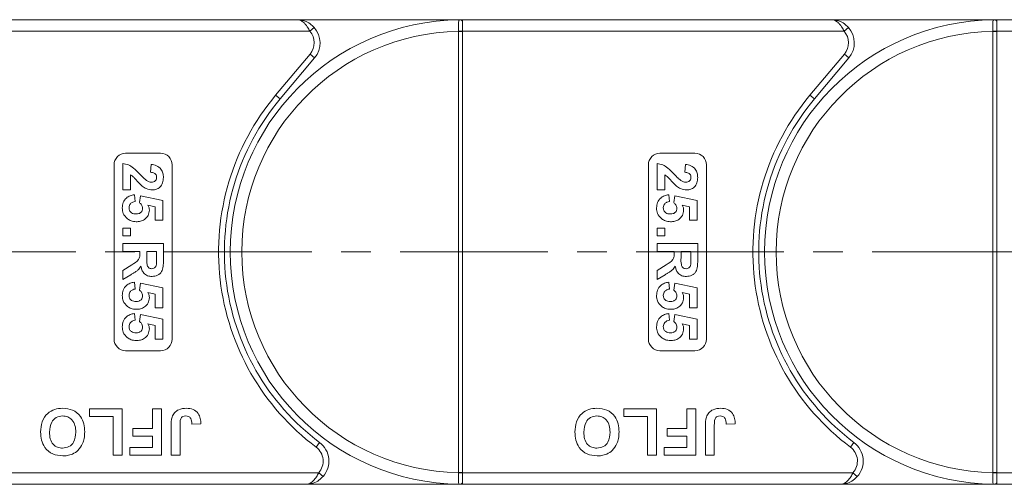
# Model space of a CAD drawing. Header units: millimetres. Extents: x 2628 to 3550, y -116 to 536.
# Tile 18 of 48: x 3057 to 3142, y 155 to 195. Entities that reach past the tile are written whole.
import ezdxf

# ---------------------------------------------------------------- set-up
doc = ezdxf.new("R2010")
doc.units = ezdxf.units.MM
doc.linetypes.add('CENTERX2', pattern=[20.32, 12.7, -2.54, 2.54, -2.54])

msp = doc.modelspace()

# ---------------------------------------------------------------- linework, layer by layer
at = {"color": 7, "linetype": 'Continuous', "lineweight": 15}
for p, q in [((3080.768, 194.75), (3049.036, 194.75)), ((3080.768, 194.75), (3095.036, 194.75)), ((3095.036, 194.63), (3095.036, 194.75)), ((3126.768, 194.75), (3095.036, 194.75)), ((3095.036, 193.75), (3095.036, 194.63)), ((3126.768, 194.75), (3141.036, 194.75)), ((3141.036, 194.63), (3141.036, 194.75)), ((3172.768, 194.75), (3141.036, 194.75)), ((3141.036, 193.75), (3141.036, 194.63)), ((3049.036, 193.75), (3081.886, 193.75)), ((3081.886, 193.75), (3082.259, 194.083)), ((3094.686, 193.751), (3094.686, 193.746)), ((3095.036, 193.746), (3094.686, 193.746)), ((3094.686, 193.746), (3094.686, 155.753)), ((3095.036, 193.746), (3095.036, 193.75)), ((3095.036, 193.75), (3127.886, 193.75)), ((3095.036, 155.753), (3095.036, 193.746)), ((3127.886, 193.75), (3128.259, 194.083)), ((3140.686, 193.751), (3140.686, 193.746)), ((3141.036, 193.746), (3140.686, 193.746)), ((3140.686, 193.746), (3140.686, 155.753)), ((3141.036, 193.746), (3141.036, 193.75)), ((3141.036, 193.75), (3173.886, 193.75)), ((3141.036, 155.753), (3141.036, 193.746)), ((3081.917, 191.785), (3078.949, 188.248)), ((3081.917, 191.785), (3082.3, 191.464)), ((3127.917, 191.785), (3124.949, 188.248)), ((3127.917, 191.785), (3128.3, 191.464)), ((3079.332, 187.927), (3082.3, 191.464)), ((3125.332, 187.927), (3128.3, 191.464)), ((3079.332, 187.927), (3078.949, 188.248)), ((3125.332, 187.927), (3124.949, 188.248)), ((3066.036, 183.25), (3069.036, 183.25)), ((3112.036, 183.25), (3115.036, 183.25)), ((3065.786, 180.089), (3065.786, 182.378)), ((3068.164, 181.615), (3068.23, 182.288)), ((3111.786, 180.089), (3111.786, 182.378)), ((3114.164, 181.615), (3114.23, 182.288)), ((3065.036, 167.25), (3065.036, 182.25)), ((3070.036, 182.25), (3070.036, 167.25)), ((3111.036, 167.25), (3111.036, 182.25)), ((3116.036, 182.25), (3116.036, 167.25)), ((3066.459, 181.39), (3066.459, 180.089)), ((3112.459, 181.39), (3112.459, 180.089)), ((3066.459, 180.089), (3065.786, 180.089)), ((3112.459, 180.089), (3111.786, 180.089)), ((3066.787, 179.685), (3066.863, 179.102)), ((3067.222, 179.008), (3067.305, 179.596)), ((3067.305, 179.596), (3069.241, 179.192)), ((3069.241, 179.192), (3069.241, 177.487)), ((3112.787, 179.685), (3112.863, 179.102)), ((3113.222, 179.008), (3113.305, 179.596)), ((3113.305, 179.596), (3115.241, 179.192)), ((3115.241, 179.192), (3115.241, 177.487)), ((3068.568, 178.652), (3067.943, 178.789)), ((3068.568, 177.487), (3068.568, 178.652)), ((3114.568, 178.652), (3113.943, 178.789)), ((3114.568, 177.487), (3114.568, 178.652)), ((3069.241, 177.487), (3068.568, 177.487)), ((3115.241, 177.487), (3114.568, 177.487)), ((3065.786, 176.814), (3066.459, 176.814)), ((3065.786, 176.141), (3065.786, 176.814)), ((3066.459, 176.814), (3066.459, 176.141)), ((3111.786, 176.814), (3112.459, 176.814)), ((3111.786, 176.141), (3111.786, 176.814)), ((3112.459, 176.814), (3112.459, 176.141)), ((3066.459, 176.141), (3065.786, 176.141)), ((3112.459, 176.141), (3111.786, 176.141)), ((3065.786, 175.467), (3069.286, 175.467)), ((3065.786, 174.794), (3065.786, 175.467)), ((3067.267, 174.794), (3065.786, 174.794)), ((3067.267, 174.644), (3067.267, 174.794)), ((3068.703, 174.794), (3067.85, 174.794)), ((3067.85, 174.794), (3067.85, 174.252)), ((3068.703, 174.222), (3068.703, 174.794)), ((3069.286, 175.467), (3069.286, 173.999)), ((3111.786, 175.467), (3115.286, 175.467)), ((3111.786, 174.794), (3111.786, 175.467)), ((3113.267, 174.794), (3111.786, 174.794)), ((3113.267, 174.644), (3113.267, 174.794)), ((3114.703, 174.794), (3113.85, 174.794)), ((3113.85, 174.794), (3113.85, 174.252)), ((3114.703, 174.222), (3114.703, 174.794)), ((3115.286, 175.467), (3115.286, 173.999)), ((3065.786, 173.158), (3066.581, 173.656)), ((3065.786, 172.371), (3065.786, 173.158)), ((3111.786, 173.158), (3112.581, 173.656)), ((3111.786, 172.371), (3111.786, 173.158)), ((3066.479, 172.796), (3065.786, 172.371)), ((3066.787, 172.147), (3066.863, 171.564)), ((3112.479, 172.796), (3111.786, 172.371)), ((3112.787, 172.147), (3112.863, 171.564)), ((3067.222, 171.47), (3067.305, 172.057)), ((3067.305, 172.057), (3069.241, 171.653)), ((3068.568, 171.114), (3067.943, 171.251)), ((3069.241, 171.653), (3069.241, 169.948)), ((3113.222, 171.47), (3113.305, 172.057)), ((3113.305, 172.057), (3115.241, 171.653)), ((3114.568, 171.114), (3113.943, 171.251)), ((3115.241, 171.653), (3115.241, 169.948)), ((3068.568, 169.948), (3068.568, 171.114)), ((3114.568, 169.948), (3114.568, 171.114)), ((3069.241, 169.948), (3068.568, 169.948)), ((3115.241, 169.948), (3114.568, 169.948)), ((3066.787, 169.455), (3066.863, 168.871)), ((3067.222, 168.777), (3067.305, 169.365)), ((3067.305, 169.365), (3069.241, 168.961)), ((3069.241, 168.961), (3069.241, 167.256)), ((3112.787, 169.455), (3112.863, 168.871)), ((3113.222, 168.777), (3113.305, 169.365)), ((3113.305, 169.365), (3115.241, 168.961)), ((3115.241, 168.961), (3115.241, 167.256)), ((3068.568, 168.421), (3067.943, 168.559)), ((3068.568, 167.256), (3068.568, 168.421)), ((3114.568, 168.421), (3113.943, 168.559)), ((3114.568, 167.256), (3114.568, 168.421)), ((3069.241, 167.256), (3068.568, 167.256)), ((3115.241, 167.256), (3114.568, 167.256)), ((3069.036, 166.25), (3066.036, 166.25)), ((3115.036, 166.25), (3112.036, 166.25)), ((3062.921, 160.583), (3062.921, 161.25)), ((3062.921, 161.25), (3065.741, 161.25)), ((3065.741, 161.25), (3065.741, 157.25)), ((3068.357, 159.557), (3068.357, 161.25)), ((3068.357, 161.25), (3069.126, 161.25)), ((3069.126, 161.25), (3069.126, 157.25)), ((3108.921, 160.583), (3108.921, 161.25)), ((3108.921, 161.25), (3111.741, 161.25)), ((3111.741, 161.25), (3111.741, 157.25)), ((3114.357, 159.557), (3114.357, 161.25)), ((3114.357, 161.25), (3115.126, 161.25)), ((3115.126, 161.25), (3115.126, 157.25)), ((3064.972, 160.583), (3062.921, 160.583)), ((3064.972, 157.25), (3064.972, 160.583)), ((3110.972, 160.583), (3108.921, 160.583)), ((3110.972, 157.25), (3110.972, 160.583)), ((3066.664, 158.891), (3066.664, 159.557)), ((3066.664, 159.557), (3068.357, 159.557)), ((3069.946, 157.25), (3069.946, 159.771)), ((3070.716, 159.838), (3070.716, 157.25)), ((3072.51, 159.967), (3071.741, 159.916)), ((3112.664, 158.891), (3112.664, 159.557)), ((3112.664, 159.557), (3114.357, 159.557)), ((3115.946, 157.25), (3115.946, 159.771)), ((3116.716, 159.838), (3116.716, 157.25)), ((3118.51, 159.967), (3117.741, 159.916)), ((3068.357, 158.891), (3066.664, 158.891)), ((3068.357, 157.916), (3068.357, 158.891)), ((3114.357, 158.891), (3112.664, 158.891)), ((3114.357, 157.916), (3114.357, 158.891)), ((3066.408, 157.25), (3066.408, 157.916)), ((3066.408, 157.916), (3068.357, 157.916)), ((3082.736, 158.35), (3082.436, 157.95)), ((3112.408, 157.25), (3112.408, 157.916)), ((3112.408, 157.916), (3114.357, 157.916)), ((3128.736, 158.35), (3128.436, 157.95)), ((3065.741, 157.25), (3064.972, 157.25)), ((3069.126, 157.25), (3066.408, 157.25)), ((3070.716, 157.25), (3069.946, 157.25)), ((3111.741, 157.25), (3110.972, 157.25)), ((3115.126, 157.25), (3112.408, 157.25)), ((3116.716, 157.25), (3115.946, 157.25)), ((3082.654, 155.75), (3049.036, 155.75)), ((3083.027, 155.416), (3082.654, 155.75)), ((3094.686, 155.753), (3094.686, 155.748)), ((3095.036, 155.753), (3094.686, 155.753)), ((3095.036, 155.75), (3095.036, 155.753)), ((3095.036, 155.75), (3095.036, 154.869)), ((3128.654, 155.75), (3095.036, 155.75)), ((3129.027, 155.416), (3128.654, 155.75)), ((3140.686, 155.753), (3140.686, 155.748)), ((3141.036, 155.753), (3140.686, 155.753)), ((3141.036, 155.75), (3141.036, 155.753)), ((3141.036, 155.75), (3141.036, 154.869)), ((3174.654, 155.75), (3141.036, 155.75)), ((3049.036, 154.75), (3081.536, 154.75)), ((3095.036, 154.75), (3081.536, 154.75)), ((3095.036, 154.869), (3095.036, 154.75)), ((3095.036, 154.75), (3127.536, 154.75)), ((3141.036, 154.75), (3127.536, 154.75)), ((3141.036, 154.869), (3141.036, 154.75)), ((3141.036, 154.75), (3173.536, 154.75))]:
    msp.add_line(p, q, dxfattribs=at)
at = {"color": 1, "linetype": 'CENTERX2', "lineweight": 13}
msp.add_line((3049.036, 174.75), (3469.883, 174.75), dxfattribs=at)
at = {"color": 7, "linetype": 'Continuous', "lineweight": 15}
for centre, radius, start, end in [((3095.036, 174.75), 20, 90.67353, 269.32647), ((3094.8, 194.453), 0.295, 36.74973, 89.7268), ((3141.036, 174.75), 20, 90.67353, 269.32647), ((3140.8, 194.453), 0.295, 36.74973, 89.7268), ((3095.036, 174.75), 19, 91.05551, 268.94449), ((3080.768, 192.75), 1.5, 320, 41.81031), ((3080.768, 192.75), 2, 320, 41.81031), ((3094.774, 176.099), 17.652, 89.14787, 90.28404), ((3141.036, 174.75), 19, 91.05551, 268.94449), ((3126.768, 192.75), 1.5, 320, 41.81031), ((3126.768, 192.75), 2, 320, 41.81031), ((3140.774, 176.099), 17.652, 89.14787, 90.28404), ((3095.036, 174.75), 21, 140, 233.1301), ((3141.036, 174.75), 21, 140, 233.1301), ((3095.036, 174.75), 20.5, 140, 233.1301), ((3141.036, 174.75), 20.5, 140, 233.1301), ((3066.036, 182.25), 1, 90, 180), ((3069.036, 182.25), 1, 0, 90), ((3112.036, 182.25), 1, 90, 180), ((3115.036, 182.25), 1, 0, 90), ((3066.036, 167.25), 1, 180, 270), ((3069.036, 167.25), 1, 270, 0), ((3112.036, 167.25), 1, 180, 270), ((3115.036, 167.25), 1, 270, 0), ((3081.536, 156.75), 1.5, 318.18969, 53.1301), ((3081.536, 156.75), 2, 318.18969, 53.1301), ((3127.536, 156.75), 1.5, 318.18969, 53.1301), ((3127.536, 156.75), 2, 318.18969, 53.1301), ((3094.774, 173.372), 17.624, 269.71473, 270.8527), ((3140.774, 173.372), 17.624, 269.71473, 270.8527), ((3094.8, 155.046), 0.295, 270.2732, 323.25027), ((3140.8, 155.046), 0.295, 270.2732, 323.25027)]:
    msp.add_arc(centre, radius, start, end, dxfattribs=at)
for points, knots in [([(3081.886, 193.75), (3081.859, 193.809), (3081.803, 193.928), (3081.696, 194.112), (3081.568, 194.295), (3081.452, 194.424), (3081.295, 194.567), (3081.14, 194.667), (3080.974, 194.724), (3080.895, 194.739), (3080.85, 194.745), (3080.824, 194.748), (3080.801, 194.749), (3080.786, 194.749), (3080.778, 194.749), (3080.772, 194.75), (3080.77, 194.75), (3080.768, 194.75)], [0, 0, 0, 0, 0.101029, 0.204946, 0.337168, 0.474297, 0.5162, 0.743651, 0.85309, 0.914248, 0.93217, 0.960137, 0.976545, 0.986194, 0.994698, 0.995932, 1, 1, 1, 1]), ([(3080.768, 194.75), (3080.771, 194.75), (3080.782, 194.75), (3080.82, 194.749), (3080.865, 194.747), (3081.123, 194.731), (3081.52, 194.634), (3081.973, 194.372), (3082.18, 194.163), (3082.259, 194.083)], [0, 0, 0, 0, 0.0050875, 0.0203691, 0.0708073, 0.0890863, 0.5003107, 0.809226, 1, 1, 1, 1]), ([(3094.801, 194.748), (3094.789, 194.747), (3094.753, 194.743), (3094.716, 194.692), (3094.692, 194.557), (3094.684, 194.327), (3094.684, 194.044), (3094.686, 193.842), (3094.686, 193.751)], [0, 0, 0, 0, 0.07361, 0.225281, 0.412719, 0.616054, 0.826783, 1, 1, 1, 1]), ([(3095.036, 194.75), (3095.035, 194.75), (3094.966, 194.75), (3094.881, 194.749), (3094.813, 194.748), (3094.801, 194.748)], [0, 0, 0, 0, 0.012087, 0.82463, 1, 1, 1, 1]), ([(3127.886, 193.75), (3127.859, 193.809), (3127.803, 193.928), (3127.696, 194.112), (3127.568, 194.295), (3127.452, 194.424), (3127.295, 194.567), (3127.14, 194.667), (3126.974, 194.724), (3126.895, 194.739), (3126.85, 194.745), (3126.824, 194.748), (3126.801, 194.749), (3126.786, 194.749), (3126.778, 194.749), (3126.772, 194.75), (3126.77, 194.75), (3126.768, 194.75)], [0, 0, 0, 0, 0.1010295, 0.2049461, 0.3371683, 0.4742971, 0.5161999, 0.7436507, 0.8530899, 0.914248, 0.9321698, 0.9601369, 0.976545, 0.9861936, 0.994698, 0.9959318, 1, 1, 1, 1]), ([(3126.768, 194.75), (3126.771, 194.75), (3126.782, 194.75), (3126.82, 194.749), (3126.865, 194.747), (3127.123, 194.731), (3127.52, 194.634), (3127.973, 194.372), (3128.18, 194.163), (3128.259, 194.083)], [0, 0, 0, 0, 0.0050875, 0.0203691, 0.0708073, 0.0890863, 0.5003107, 0.809226, 1, 1, 1, 1]), ([(3140.801, 194.748), (3140.789, 194.747), (3140.753, 194.743), (3140.716, 194.692), (3140.692, 194.557), (3140.684, 194.327), (3140.684, 194.044), (3140.686, 193.842), (3140.686, 193.751)], [0, 0, 0, 0, 0.07361, 0.225281, 0.412719, 0.616054, 0.826783, 1, 1, 1, 1]), ([(3141.036, 194.75), (3141.035, 194.75), (3140.966, 194.75), (3140.881, 194.749), (3140.813, 194.748), (3140.801, 194.748)], [0, 0, 0, 0, 0.012087, 0.82463, 1, 1, 1, 1]), ([(3065.786, 182.378), (3065.952, 182.345), (3066.285, 182.279), (3066.789, 181.931), (3067.09, 181.621), (3067.274, 181.431)], [0, 0, 0, 0, 0.279551, 0.559332, 1, 1, 1, 1]), ([(3068.23, 182.288), (3068.391, 182.264), (3068.711, 182.216), (3069.082, 181.927), (3069.261, 181.544), (3069.278, 181.29), (3069.286, 181.163)], [0, 0, 0, 0, 0.280752, 0.55897, 0.779275, 1, 1, 1, 1]), ([(3111.786, 182.378), (3111.952, 182.345), (3112.285, 182.279), (3112.789, 181.931), (3113.09, 181.621), (3113.274, 181.431)], [0, 0, 0, 0, 0.2795508, 0.5593318, 1, 1, 1, 1]), ([(3114.23, 182.288), (3114.391, 182.264), (3114.711, 182.216), (3115.082, 181.927), (3115.261, 181.544), (3115.278, 181.29), (3115.286, 181.163)], [0, 0, 0, 0, 0.280752, 0.55897, 0.779275, 1, 1, 1, 1]), ([(3067.274, 181.431), (3067.374, 181.325), (3067.553, 181.137), (3067.752, 180.969), (3067.839, 180.896)], [0, 0, 0, 0, 0.5602349, 1, 1, 1, 1]), ([(3068.703, 181.177), (3068.7, 181.226), (3068.693, 181.324), (3068.62, 181.456), (3068.447, 181.587), (3068.281, 181.603), (3068.164, 181.615)], [0, 0, 0, 0, 0.187236, 0.374084, 0.560696, 1, 1, 1, 1]), ([(3113.274, 181.431), (3113.374, 181.325), (3113.553, 181.137), (3113.752, 180.969), (3113.839, 180.896)], [0, 0, 0, 0, 0.560235, 1, 1, 1, 1]), ([(3114.703, 181.177), (3114.7, 181.226), (3114.693, 181.324), (3114.62, 181.456), (3114.447, 181.587), (3114.281, 181.603), (3114.164, 181.615)], [0, 0, 0, 0, 0.187236, 0.374084, 0.560696, 1, 1, 1, 1]), ([(3067.456, 180.429), (3067.341, 180.535), (3067.15, 180.711), (3066.91, 180.981), (3066.708, 181.212), (3066.542, 181.331), (3066.459, 181.39)], [0, 0, 0, 0, 0.339985, 0.560186, 0.78038, 1, 1, 1, 1]), ([(3067.839, 180.896), (3067.91, 180.855), (3068.036, 180.781), (3068.18, 180.768), (3068.244, 180.762)], [0, 0, 0, 0, 0.560117, 1, 1, 1, 1]), ([(3068.244, 180.762), (3068.309, 180.766), (3068.441, 180.773), (3068.605, 180.872), (3068.693, 181.022), (3068.699, 181.126), (3068.703, 181.177)], [0, 0, 0, 0, 0.2806635, 0.5594614, 0.7793655, 1, 1, 1, 1]), ([(3069.286, 181.163), (3069.276, 181.012), (3069.257, 180.709), (3069.021, 180.343), (3068.69, 180.122), (3068.453, 180.1), (3068.334, 180.089)], [0, 0, 0, 0, 0.280568, 0.55975, 0.779795, 1, 1, 1, 1]), ([(3113.456, 180.429), (3113.341, 180.535), (3113.15, 180.711), (3112.91, 180.981), (3112.708, 181.212), (3112.542, 181.331), (3112.459, 181.39)], [0, 0, 0, 0, 0.339985, 0.560186, 0.78038, 1, 1, 1, 1]), ([(3113.839, 180.896), (3113.91, 180.855), (3114.036, 180.781), (3114.18, 180.768), (3114.244, 180.762)], [0, 0, 0, 0, 0.560117, 1, 1, 1, 1]), ([(3114.244, 180.762), (3114.309, 180.766), (3114.441, 180.773), (3114.605, 180.872), (3114.693, 181.022), (3114.699, 181.126), (3114.703, 181.177)], [0, 0, 0, 0, 0.280664, 0.559461, 0.779366, 1, 1, 1, 1]), ([(3115.286, 181.163), (3115.276, 181.012), (3115.257, 180.709), (3115.021, 180.343), (3114.69, 180.122), (3114.453, 180.1), (3114.334, 180.089)], [0, 0, 0, 0, 0.280568, 0.55975, 0.779795, 1, 1, 1, 1]), ([(3068.334, 180.089), (3068.154, 180.112), (3067.832, 180.154), (3067.571, 180.344), (3067.456, 180.429)], [0, 0, 0, 0, 0.558458, 1, 1, 1, 1]), ([(3114.334, 180.089), (3114.154, 180.112), (3113.832, 180.154), (3113.571, 180.344), (3113.456, 180.429)], [0, 0, 0, 0, 0.558458, 1, 1, 1, 1]), ([(3065.741, 178.54), (3065.755, 178.701), (3065.782, 179.023), (3066.059, 179.397), (3066.415, 179.616), (3066.663, 179.662), (3066.787, 179.685)], [0, 0, 0, 0, 0.279948, 0.559031, 0.779331, 1, 1, 1, 1]), ([(3066.863, 179.102), (3066.786, 179.087), (3066.633, 179.057), (3066.457, 178.922), (3066.344, 178.752), (3066.331, 178.629), (3066.325, 178.568)], [0, 0, 0, 0, 0.2802995, 0.5599611, 0.7800424, 1, 1, 1, 1]), ([(3067.491, 178.518), (3067.486, 178.572), (3067.477, 178.68), (3067.388, 178.856), (3067.285, 178.951), (3067.222, 179.008)], [0, 0, 0, 0, 0.279963, 0.560065, 1, 1, 1, 1]), ([(3111.741, 178.54), (3111.755, 178.701), (3111.782, 179.023), (3112.059, 179.397), (3112.415, 179.616), (3112.663, 179.662), (3112.787, 179.685)], [0, 0, 0, 0, 0.2799484, 0.5590305, 0.7793307, 1, 1, 1, 1]), ([(3112.863, 179.102), (3112.786, 179.087), (3112.633, 179.057), (3112.457, 178.922), (3112.344, 178.752), (3112.331, 178.629), (3112.325, 178.568)], [0, 0, 0, 0, 0.2803, 0.559961, 0.780042, 1, 1, 1, 1]), ([(3113.491, 178.518), (3113.486, 178.572), (3113.477, 178.68), (3113.388, 178.856), (3113.285, 178.951), (3113.222, 179.008)], [0, 0, 0, 0, 0.279963, 0.560065, 1, 1, 1, 1]), ([(3066.191, 177.6), (3066.044, 177.747), (3065.781, 178.01), (3065.754, 178.378), (3065.741, 178.54)], [0, 0, 0, 0, 0.558353, 1, 1, 1, 1]), ([(3066.325, 178.568), (3066.334, 178.482), (3066.354, 178.311), (3066.517, 178.119), (3066.724, 178.035), (3066.858, 178.029), (3066.925, 178.025)], [0, 0, 0, 0, 0.279573, 0.558664, 0.778923, 1, 1, 1, 1]), ([(3066.925, 178.025), (3067.005, 178.029), (3067.164, 178.037), (3067.364, 178.152), (3067.477, 178.33), (3067.486, 178.455), (3067.491, 178.518)], [0, 0, 0, 0, 0.280898, 0.55946, 0.779497, 1, 1, 1, 1]), ([(3068.075, 178.358), (3068.053, 178.199), (3068.009, 177.881), (3067.686, 177.55), (3067.314, 177.375), (3067.065, 177.36), (3066.94, 177.352)], [0, 0, 0, 0, 0.279007, 0.558619, 0.779074, 1, 1, 1, 1]), ([(3067.943, 178.789), (3067.985, 178.714), (3068.058, 178.578), (3068.069, 178.425), (3068.075, 178.358)], [0, 0, 0, 0, 0.5598879, 1, 1, 1, 1]), ([(3112.191, 177.6), (3112.044, 177.747), (3111.781, 178.01), (3111.754, 178.378), (3111.741, 178.54)], [0, 0, 0, 0, 0.558353, 1, 1, 1, 1]), ([(3112.325, 178.568), (3112.334, 178.482), (3112.354, 178.311), (3112.517, 178.119), (3112.724, 178.035), (3112.858, 178.029), (3112.925, 178.025)], [0, 0, 0, 0, 0.279573, 0.558664, 0.778923, 1, 1, 1, 1]), ([(3112.925, 178.025), (3113.005, 178.029), (3113.164, 178.037), (3113.364, 178.152), (3113.477, 178.33), (3113.486, 178.455), (3113.491, 178.518)], [0, 0, 0, 0, 0.280898, 0.55946, 0.779497, 1, 1, 1, 1]), ([(3114.075, 178.358), (3114.053, 178.199), (3114.009, 177.881), (3113.686, 177.55), (3113.314, 177.375), (3113.065, 177.36), (3112.94, 177.352)], [0, 0, 0, 0, 0.279007, 0.558619, 0.779074, 1, 1, 1, 1]), ([(3113.943, 178.789), (3113.985, 178.714), (3114.058, 178.578), (3114.069, 178.425), (3114.075, 178.358)], [0, 0, 0, 0, 0.5598879, 1, 1, 1, 1]), ([(3066.94, 177.352), (3066.789, 177.365), (3066.518, 177.388), (3066.291, 177.535), (3066.191, 177.6)], [0, 0, 0, 0, 0.5595341, 1, 1, 1, 1]), ([(3112.94, 177.352), (3112.789, 177.365), (3112.518, 177.388), (3112.291, 177.535), (3112.191, 177.6)], [0, 0, 0, 0, 0.559534, 1, 1, 1, 1]), ([(3066.581, 173.656), (3066.793, 173.782), (3067.088, 173.957), (3067.27, 174.36), (3067.268, 174.549), (3067.267, 174.644)], [0, 0, 0, 0, 0.561022, 0.779295, 1, 1, 1, 1]), ([(3112.581, 173.656), (3112.793, 173.782), (3113.088, 173.957), (3113.27, 174.36), (3113.268, 174.549), (3113.267, 174.644)], [0, 0, 0, 0, 0.561022, 0.779295, 1, 1, 1, 1]), ([(3067.85, 174.252), (3067.844, 174.054), (3067.835, 173.807), (3067.912, 173.518), (3068.004, 173.398), (3068.137, 173.324), (3068.236, 173.317), (3068.286, 173.314)], [0, 0, 0, 0, 0.500962, 0.625785, 0.750436, 0.875032, 1, 1, 1, 1]), ([(3069.286, 173.999), (3069.284, 173.84), (3069.279, 173.523), (3069.195, 173.118), (3068.986, 172.871), (3068.718, 172.688), (3068.477, 172.66), (3068.316, 172.641)], [0, 0, 0, 0, 0.251143, 0.500527, 0.625735, 0.75105, 1, 1, 1, 1]), ([(3068.692, 173.687), (3068.696, 173.787), (3068.704, 173.965), (3068.703, 174.144), (3068.703, 174.222)], [0, 0, 0, 0, 0.559921, 1, 1, 1, 1]), ([(3113.85, 174.252), (3113.844, 174.054), (3113.835, 173.807), (3113.912, 173.518), (3114.004, 173.398), (3114.137, 173.324), (3114.236, 173.317), (3114.286, 173.314)], [0, 0, 0, 0, 0.500962, 0.625785, 0.750436, 0.875032, 1, 1, 1, 1]), ([(3115.286, 173.999), (3115.284, 173.84), (3115.279, 173.523), (3115.195, 173.118), (3114.986, 172.871), (3114.718, 172.688), (3114.477, 172.66), (3114.316, 172.641)], [0, 0, 0, 0, 0.2511432, 0.5005272, 0.6257353, 0.7510496, 1, 1, 1, 1]), ([(3114.692, 173.687), (3114.696, 173.787), (3114.704, 173.965), (3114.703, 174.144), (3114.703, 174.222)], [0, 0, 0, 0, 0.559921, 1, 1, 1, 1]), ([(3067.354, 173.518), (3067.278, 173.412), (3067.153, 173.236), (3066.912, 173.056), (3066.698, 172.921), (3066.552, 172.837), (3066.479, 172.796)], [0, 0, 0, 0, 0.339579, 0.559591, 0.779787, 1, 1, 1, 1]), ([(3068.316, 172.641), (3068.181, 172.652), (3067.912, 172.676), (3067.592, 172.903), (3067.417, 173.207), (3067.375, 173.414), (3067.354, 173.518)], [0, 0, 0, 0, 0.279954, 0.558933, 0.779174, 1, 1, 1, 1]), ([(3068.286, 173.314), (3068.343, 173.318), (3068.457, 173.328), (3068.63, 173.455), (3068.668, 173.599), (3068.692, 173.687)], [0, 0, 0, 0, 0.281129, 0.561183, 1, 1, 1, 1]), ([(3113.354, 173.518), (3113.278, 173.412), (3113.153, 173.236), (3112.912, 173.056), (3112.698, 172.921), (3112.552, 172.837), (3112.479, 172.796)], [0, 0, 0, 0, 0.339579, 0.559591, 0.779787, 1, 1, 1, 1]), ([(3114.316, 172.641), (3114.181, 172.652), (3113.912, 172.676), (3113.592, 172.903), (3113.417, 173.207), (3113.375, 173.414), (3113.354, 173.518)], [0, 0, 0, 0, 0.279954, 0.558933, 0.779174, 1, 1, 1, 1]), ([(3114.286, 173.314), (3114.343, 173.318), (3114.457, 173.328), (3114.63, 173.455), (3114.668, 173.599), (3114.692, 173.687)], [0, 0, 0, 0, 0.281129, 0.561183, 1, 1, 1, 1]), ([(3065.741, 171.001), (3065.755, 171.163), (3065.782, 171.485), (3066.059, 171.859), (3066.415, 172.077), (3066.663, 172.124), (3066.787, 172.147)], [0, 0, 0, 0, 0.279948, 0.559031, 0.779331, 1, 1, 1, 1]), ([(3111.741, 171.001), (3111.755, 171.163), (3111.782, 171.485), (3112.059, 171.859), (3112.415, 172.077), (3112.663, 172.124), (3112.787, 172.147)], [0, 0, 0, 0, 0.2799484, 0.5590305, 0.7793307, 1, 1, 1, 1]), ([(3066.863, 171.564), (3066.786, 171.549), (3066.633, 171.519), (3066.457, 171.383), (3066.344, 171.213), (3066.331, 171.091), (3066.325, 171.029)], [0, 0, 0, 0, 0.2803, 0.559961, 0.780042, 1, 1, 1, 1]), ([(3067.491, 170.98), (3067.486, 171.034), (3067.477, 171.142), (3067.388, 171.318), (3067.285, 171.412), (3067.222, 171.47)], [0, 0, 0, 0, 0.279963, 0.560065, 1, 1, 1, 1]), ([(3067.943, 171.251), (3067.985, 171.175), (3068.058, 171.04), (3068.069, 170.886), (3068.075, 170.819)], [0, 0, 0, 0, 0.559888, 1, 1, 1, 1]), ([(3112.863, 171.564), (3112.786, 171.549), (3112.633, 171.519), (3112.457, 171.383), (3112.344, 171.213), (3112.331, 171.091), (3112.325, 171.029)], [0, 0, 0, 0, 0.2803, 0.559961, 0.780042, 1, 1, 1, 1]), ([(3113.491, 170.98), (3113.486, 171.034), (3113.477, 171.142), (3113.388, 171.318), (3113.285, 171.412), (3113.222, 171.47)], [0, 0, 0, 0, 0.279963, 0.560065, 1, 1, 1, 1]), ([(3113.943, 171.251), (3113.985, 171.175), (3114.058, 171.04), (3114.069, 170.886), (3114.075, 170.819)], [0, 0, 0, 0, 0.559888, 1, 1, 1, 1]), ([(3066.191, 170.062), (3066.044, 170.209), (3065.781, 170.472), (3065.754, 170.839), (3065.741, 171.001)], [0, 0, 0, 0, 0.558353, 1, 1, 1, 1]), ([(3066.325, 171.029), (3066.334, 170.944), (3066.354, 170.773), (3066.517, 170.581), (3066.724, 170.497), (3066.858, 170.49), (3066.925, 170.487)], [0, 0, 0, 0, 0.2795727, 0.5586639, 0.7789233, 1, 1, 1, 1]), ([(3066.925, 170.487), (3067.005, 170.491), (3067.164, 170.499), (3067.364, 170.613), (3067.477, 170.792), (3067.486, 170.917), (3067.491, 170.98)], [0, 0, 0, 0, 0.280898, 0.55946, 0.779497, 1, 1, 1, 1]), ([(3068.075, 170.819), (3068.053, 170.66), (3068.009, 170.343), (3067.686, 170.012), (3067.314, 169.837), (3067.065, 169.821), (3066.94, 169.814)], [0, 0, 0, 0, 0.279007, 0.558619, 0.779074, 1, 1, 1, 1]), ([(3112.191, 170.062), (3112.044, 170.209), (3111.781, 170.472), (3111.754, 170.839), (3111.741, 171.001)], [0, 0, 0, 0, 0.558353, 1, 1, 1, 1]), ([(3112.325, 171.029), (3112.334, 170.944), (3112.354, 170.773), (3112.517, 170.581), (3112.724, 170.497), (3112.858, 170.49), (3112.925, 170.487)], [0, 0, 0, 0, 0.279573, 0.558664, 0.778923, 1, 1, 1, 1]), ([(3112.925, 170.487), (3113.005, 170.491), (3113.164, 170.499), (3113.364, 170.613), (3113.477, 170.792), (3113.486, 170.917), (3113.491, 170.98)], [0, 0, 0, 0, 0.280898, 0.55946, 0.779497, 1, 1, 1, 1]), ([(3114.075, 170.819), (3114.053, 170.66), (3114.009, 170.343), (3113.686, 170.012), (3113.314, 169.837), (3113.065, 169.821), (3112.94, 169.814)], [0, 0, 0, 0, 0.279007, 0.558619, 0.779074, 1, 1, 1, 1]), ([(3066.94, 169.814), (3066.789, 169.827), (3066.518, 169.85), (3066.291, 169.997), (3066.191, 170.062)], [0, 0, 0, 0, 0.559534, 1, 1, 1, 1]), ([(3112.94, 169.814), (3112.789, 169.827), (3112.518, 169.85), (3112.291, 169.997), (3112.191, 170.062)], [0, 0, 0, 0, 0.559534, 1, 1, 1, 1]), ([(3065.741, 168.309), (3065.755, 168.47), (3065.782, 168.792), (3066.059, 169.167), (3066.415, 169.385), (3066.663, 169.431), (3066.787, 169.455)], [0, 0, 0, 0, 0.279948, 0.559031, 0.779331, 1, 1, 1, 1]), ([(3066.863, 168.871), (3066.786, 168.856), (3066.633, 168.827), (3066.457, 168.691), (3066.344, 168.521), (3066.331, 168.398), (3066.325, 168.337)], [0, 0, 0, 0, 0.2802995, 0.5599611, 0.7800424, 1, 1, 1, 1]), ([(3067.491, 168.287), (3067.486, 168.341), (3067.477, 168.449), (3067.388, 168.626), (3067.285, 168.72), (3067.222, 168.777)], [0, 0, 0, 0, 0.279963, 0.560065, 1, 1, 1, 1]), ([(3111.741, 168.309), (3111.755, 168.47), (3111.782, 168.792), (3112.059, 169.167), (3112.415, 169.385), (3112.663, 169.431), (3112.787, 169.455)], [0, 0, 0, 0, 0.279948, 0.559031, 0.779331, 1, 1, 1, 1]), ([(3112.863, 168.871), (3112.786, 168.856), (3112.633, 168.827), (3112.457, 168.691), (3112.344, 168.521), (3112.331, 168.398), (3112.325, 168.337)], [0, 0, 0, 0, 0.2803, 0.559961, 0.780042, 1, 1, 1, 1]), ([(3113.491, 168.287), (3113.486, 168.341), (3113.477, 168.449), (3113.388, 168.626), (3113.285, 168.72), (3113.222, 168.777)], [0, 0, 0, 0, 0.279963, 0.560065, 1, 1, 1, 1]), ([(3066.191, 167.37), (3066.044, 167.516), (3065.781, 167.779), (3065.754, 168.147), (3065.741, 168.309)], [0, 0, 0, 0, 0.558353, 1, 1, 1, 1]), ([(3066.325, 168.337), (3066.334, 168.251), (3066.354, 168.08), (3066.517, 167.889), (3066.724, 167.804), (3066.858, 167.798), (3066.925, 167.794)], [0, 0, 0, 0, 0.279573, 0.558664, 0.778923, 1, 1, 1, 1]), ([(3066.925, 167.794), (3067.005, 167.798), (3067.164, 167.806), (3067.364, 167.921), (3067.477, 168.099), (3067.486, 168.225), (3067.491, 168.287)], [0, 0, 0, 0, 0.280898, 0.55946, 0.779497, 1, 1, 1, 1]), ([(3068.075, 168.127), (3068.053, 167.968), (3068.009, 167.65), (3067.686, 167.319), (3067.314, 167.144), (3067.065, 167.129), (3066.94, 167.121)], [0, 0, 0, 0, 0.279007, 0.558619, 0.779074, 1, 1, 1, 1]), ([(3067.943, 168.559), (3067.985, 168.483), (3068.058, 168.347), (3068.069, 168.194), (3068.075, 168.127)], [0, 0, 0, 0, 0.5598879, 1, 1, 1, 1]), ([(3112.191, 167.37), (3112.044, 167.516), (3111.781, 167.779), (3111.754, 168.147), (3111.741, 168.309)], [0, 0, 0, 0, 0.558353, 1, 1, 1, 1]), ([(3112.325, 168.337), (3112.334, 168.251), (3112.354, 168.08), (3112.517, 167.889), (3112.724, 167.804), (3112.858, 167.798), (3112.925, 167.794)], [0, 0, 0, 0, 0.279573, 0.558664, 0.778923, 1, 1, 1, 1]), ([(3112.925, 167.794), (3113.005, 167.798), (3113.164, 167.806), (3113.364, 167.921), (3113.477, 168.099), (3113.486, 168.225), (3113.491, 168.287)], [0, 0, 0, 0, 0.280898, 0.55946, 0.779497, 1, 1, 1, 1]), ([(3114.075, 168.127), (3114.053, 167.968), (3114.009, 167.65), (3113.686, 167.319), (3113.314, 167.144), (3113.065, 167.129), (3112.94, 167.121)], [0, 0, 0, 0, 0.279007, 0.558619, 0.779074, 1, 1, 1, 1]), ([(3113.943, 168.559), (3113.985, 168.483), (3114.058, 168.347), (3114.069, 168.194), (3114.075, 168.127)], [0, 0, 0, 0, 0.559888, 1, 1, 1, 1]), ([(3066.94, 167.121), (3066.789, 167.134), (3066.518, 167.157), (3066.291, 167.305), (3066.191, 167.37)], [0, 0, 0, 0, 0.559534, 1, 1, 1, 1]), ([(3112.94, 167.121), (3112.789, 167.134), (3112.518, 167.157), (3112.291, 167.305), (3112.191, 167.37)], [0, 0, 0, 0, 0.559534, 1, 1, 1, 1]), ([(3058.716, 159.255), (3058.735, 159.551), (3058.775, 160.141), (3059.241, 160.858), (3059.912, 161.251), (3060.375, 161.284), (3060.607, 161.301)], [0, 0, 0, 0, 0.280551, 0.559488, 0.779434, 1, 1, 1, 1]), ([(3060.607, 161.301), (3060.903, 161.274), (3061.494, 161.22), (3062.157, 160.667), (3062.472, 159.967), (3062.498, 159.505), (3062.51, 159.274)], [0, 0, 0, 0, 0.279942, 0.558704, 0.779045, 1, 1, 1, 1]), ([(3070.034, 160.532), (3070.097, 160.665), (3070.222, 160.931), (3070.663, 161.253), (3071.043, 161.283), (3071.275, 161.301)], [0, 0, 0, 0, 0.280122, 0.560355, 1, 1, 1, 1]), ([(3071.275, 161.301), (3071.47, 161.286), (3071.859, 161.257), (3072.304, 160.895), (3072.487, 160.423), (3072.503, 160.12), (3072.51, 159.967)], [0, 0, 0, 0, 0.280246, 0.558416, 0.778827, 1, 1, 1, 1]), ([(3104.716, 159.255), (3104.735, 159.551), (3104.775, 160.141), (3105.241, 160.858), (3105.912, 161.251), (3106.375, 161.284), (3106.607, 161.301)], [0, 0, 0, 0, 0.280551, 0.559488, 0.779434, 1, 1, 1, 1]), ([(3106.607, 161.301), (3106.903, 161.274), (3107.494, 161.22), (3108.157, 160.667), (3108.472, 159.967), (3108.498, 159.505), (3108.51, 159.274)], [0, 0, 0, 0, 0.279942, 0.558704, 0.779045, 1, 1, 1, 1]), ([(3116.034, 160.532), (3116.097, 160.665), (3116.222, 160.931), (3116.663, 161.253), (3117.043, 161.283), (3117.275, 161.301)], [0, 0, 0, 0, 0.2801216, 0.5603549, 1, 1, 1, 1]), ([(3117.275, 161.301), (3117.47, 161.286), (3117.859, 161.257), (3118.304, 160.895), (3118.487, 160.423), (3118.503, 160.12), (3118.51, 159.967)], [0, 0, 0, 0, 0.280246, 0.558416, 0.778827, 1, 1, 1, 1]), ([(3060.609, 160.634), (3060.419, 160.61), (3060.039, 160.56), (3059.54, 160.032), (3059.506, 159.538), (3059.485, 159.236)], [0, 0, 0, 0, 0.279991, 0.559768, 1, 1, 1, 1]), ([(3061.741, 159.247), (3061.732, 159.436), (3061.714, 159.814), (3061.463, 160.296), (3061.055, 160.59), (3060.758, 160.619), (3060.609, 160.634)], [0, 0, 0, 0, 0.281021, 0.560116, 0.779939, 1, 1, 1, 1]), ([(3069.946, 159.771), (3069.947, 159.915), (3069.949, 160.172), (3070.008, 160.422), (3070.034, 160.532)], [0, 0, 0, 0, 0.560294, 1, 1, 1, 1]), ([(3071.225, 160.634), (3071.132, 160.628), (3070.993, 160.619), (3070.839, 160.508), (3070.713, 160.258), (3070.715, 160.025), (3070.716, 159.838)], [0, 0, 0, 0, 0.249396, 0.374426, 0.499454, 1, 1, 1, 1]), ([(3071.637, 160.414), (3071.61, 160.451), (3071.557, 160.525), (3071.416, 160.617), (3071.297, 160.628), (3071.225, 160.634)], [0, 0, 0, 0, 0.280672, 0.560844, 1, 1, 1, 1]), ([(3071.741, 159.916), (3071.737, 160.013), (3071.729, 160.185), (3071.665, 160.344), (3071.637, 160.414)], [0, 0, 0, 0, 0.561018, 1, 1, 1, 1]), ([(3106.609, 160.634), (3106.419, 160.61), (3106.039, 160.56), (3105.54, 160.032), (3105.506, 159.538), (3105.485, 159.236)], [0, 0, 0, 0, 0.279991, 0.559768, 1, 1, 1, 1]), ([(3107.741, 159.247), (3107.732, 159.436), (3107.714, 159.814), (3107.463, 160.296), (3107.055, 160.59), (3106.758, 160.619), (3106.609, 160.634)], [0, 0, 0, 0, 0.281021, 0.560116, 0.779939, 1, 1, 1, 1]), ([(3115.946, 159.771), (3115.947, 159.915), (3115.949, 160.172), (3116.008, 160.422), (3116.034, 160.532)], [0, 0, 0, 0, 0.560294, 1, 1, 1, 1]), ([(3117.225, 160.634), (3117.132, 160.628), (3116.993, 160.619), (3116.839, 160.508), (3116.713, 160.258), (3116.715, 160.025), (3116.716, 159.838)], [0, 0, 0, 0, 0.249396, 0.374426, 0.499454, 1, 1, 1, 1]), ([(3117.637, 160.414), (3117.61, 160.451), (3117.557, 160.525), (3117.416, 160.617), (3117.297, 160.628), (3117.225, 160.634)], [0, 0, 0, 0, 0.280672, 0.560844, 1, 1, 1, 1]), ([(3117.741, 159.916), (3117.737, 160.013), (3117.729, 160.185), (3117.665, 160.344), (3117.637, 160.414)], [0, 0, 0, 0, 0.561018, 1, 1, 1, 1]), ([(3060.619, 157.198), (3060.321, 157.227), (3059.726, 157.283), (3059.063, 157.849), (3058.753, 158.557), (3058.728, 159.022), (3058.716, 159.255)], [0, 0, 0, 0, 0.2798307, 0.5586691, 0.7790056, 1, 1, 1, 1]), ([(3059.485, 159.236), (3059.493, 159.048), (3059.509, 158.672), (3059.751, 158.187), (3060.165, 157.902), (3060.461, 157.877), (3060.609, 157.865)], [0, 0, 0, 0, 0.281087, 0.560013, 0.779691, 1, 1, 1, 1]), ([(3060.609, 157.865), (3060.799, 157.887), (3061.179, 157.931), (3061.687, 158.45), (3061.721, 158.945), (3061.741, 159.247)], [0, 0, 0, 0, 0.280278, 0.559877, 1, 1, 1, 1]), ([(3062.51, 159.274), (3062.505, 159.078), (3062.495, 158.73), (3062.382, 158.401), (3062.332, 158.257)], [0, 0, 0, 0, 0.560171, 1, 1, 1, 1]), ([(3106.619, 157.198), (3106.321, 157.227), (3105.726, 157.283), (3105.063, 157.849), (3104.753, 158.557), (3104.728, 159.022), (3104.716, 159.255)], [0, 0, 0, 0, 0.279831, 0.558669, 0.779006, 1, 1, 1, 1]), ([(3105.485, 159.236), (3105.493, 159.048), (3105.509, 158.672), (3105.751, 158.187), (3106.165, 157.902), (3106.461, 157.877), (3106.609, 157.865)], [0, 0, 0, 0, 0.281087, 0.560013, 0.779691, 1, 1, 1, 1]), ([(3106.609, 157.865), (3106.799, 157.887), (3107.179, 157.931), (3107.687, 158.45), (3107.721, 158.945), (3107.741, 159.247)], [0, 0, 0, 0, 0.280278, 0.559877, 1, 1, 1, 1]), ([(3108.51, 159.274), (3108.505, 159.078), (3108.495, 158.73), (3108.382, 158.401), (3108.332, 158.257)], [0, 0, 0, 0, 0.560171, 1, 1, 1, 1]), ([(3062.332, 158.257), (3062.214, 158.044), (3062.002, 157.664), (3061.627, 157.45), (3061.462, 157.355)], [0, 0, 0, 0, 0.559956, 1, 1, 1, 1]), ([(3108.332, 158.257), (3108.214, 158.044), (3108.002, 157.664), (3107.627, 157.45), (3107.462, 157.355)], [0, 0, 0, 0, 0.5599557, 1, 1, 1, 1]), ([(3061.462, 157.355), (3061.308, 157.303), (3061.034, 157.21), (3060.746, 157.202), (3060.619, 157.198)], [0, 0, 0, 0, 0.5595644, 1, 1, 1, 1]), ([(3107.462, 157.355), (3107.308, 157.303), (3107.034, 157.21), (3106.746, 157.202), (3106.619, 157.198)], [0, 0, 0, 0, 0.5595644, 1, 1, 1, 1]), ([(3081.536, 154.75), (3081.538, 154.75), (3081.54, 154.75), (3081.546, 154.75), (3081.554, 154.75), (3081.569, 154.75), (3081.591, 154.751), (3081.618, 154.754), (3081.663, 154.76), (3081.742, 154.775), (3081.908, 154.832), (3082.063, 154.932), (3082.27, 155.122), (3082.461, 155.357), (3082.596, 155.631), (3082.654, 155.75)], [0, 0, 0, 0, 0.004076, 0.005312, 0.013833, 0.023499, 0.039938, 0.067959, 0.085914, 0.147188, 0.256834, 0.484715, 0.526697, 0.795371, 1, 1, 1, 1]), ([(3081.536, 154.75), (3081.539, 154.75), (3081.55, 154.75), (3081.588, 154.75), (3081.633, 154.752), (3081.891, 154.768), (3082.288, 154.865), (3082.741, 155.128), (3082.948, 155.336), (3083.027, 155.416)], [0, 0, 0, 0, 0.005088, 0.020369, 0.070807, 0.089086, 0.500311, 0.809226, 1, 1, 1, 1]), ([(3094.686, 155.748), (3094.686, 155.736), (3094.685, 155.611), (3094.684, 155.375), (3094.685, 155.084), (3094.7, 154.871), (3094.732, 154.765), (3094.782, 154.755), (3094.801, 154.751)], [0, 0, 0, 0, 0.023484, 0.237307, 0.451092, 0.663769, 0.870555, 1, 1, 1, 1]), ([(3127.536, 154.75), (3127.538, 154.75), (3127.54, 154.75), (3127.546, 154.75), (3127.554, 154.75), (3127.569, 154.75), (3127.591, 154.751), (3127.618, 154.754), (3127.663, 154.76), (3127.742, 154.775), (3127.908, 154.832), (3128.063, 154.932), (3128.27, 155.122), (3128.461, 155.357), (3128.596, 155.631), (3128.654, 155.75)], [0, 0, 0, 0, 0.0040759, 0.005312, 0.0138325, 0.0234994, 0.0399385, 0.0679586, 0.0859142, 0.1471881, 0.2568342, 0.4847154, 0.5266974, 0.7953711, 1, 1, 1, 1]), ([(3127.536, 154.75), (3127.539, 154.75), (3127.55, 154.75), (3127.588, 154.75), (3127.633, 154.752), (3127.891, 154.768), (3128.288, 154.865), (3128.741, 155.128), (3128.948, 155.336), (3129.027, 155.416)], [0, 0, 0, 0, 0.005088, 0.020369, 0.070807, 0.089086, 0.500311, 0.809226, 1, 1, 1, 1]), ([(3140.686, 155.748), (3140.686, 155.736), (3140.685, 155.611), (3140.684, 155.375), (3140.685, 155.084), (3140.7, 154.871), (3140.732, 154.765), (3140.782, 154.755), (3140.801, 154.751)], [0, 0, 0, 0, 0.023484, 0.237307, 0.451092, 0.663769, 0.870555, 1, 1, 1, 1]), ([(3094.801, 154.751), (3094.813, 154.751), (3094.881, 154.75), (3094.966, 154.75), (3095.035, 154.75), (3095.036, 154.75)], [0, 0, 0, 0, 0.17537, 0.987913, 1, 1, 1, 1]), ([(3140.801, 154.751), (3140.813, 154.751), (3140.881, 154.75), (3140.966, 154.75), (3141.035, 154.75), (3141.036, 154.75)], [0, 0, 0, 0, 0.17537, 0.987913, 1, 1, 1, 1])]:
    msp.add_open_spline(points, degree=3, knots=knots, dxfattribs=at)

doc.saveas('drawing.dxf')
